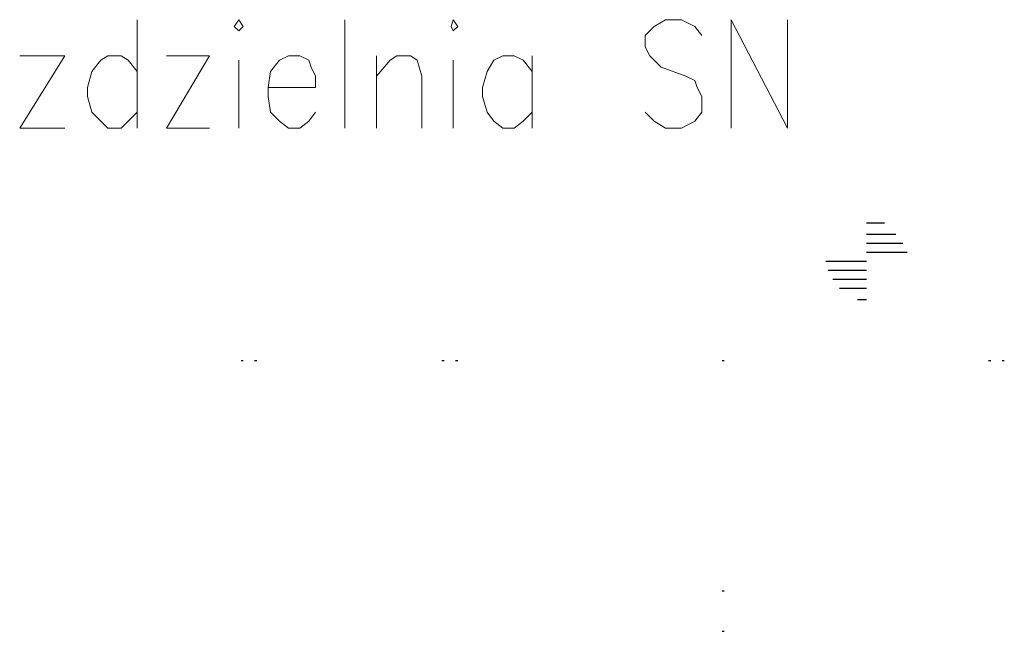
# Model space of a CAD drawing. Header units: millimetres. Extents: x 46 to 491, y -41 to 547.
# Tile 54 of 140: x 129 to 148, y 140 to 151. Entities that reach past the tile are written whole.
import ezdxf

# ---------------------------------------------------------------- set-up
doc = ezdxf.new("R2010")
doc.units = ezdxf.units.MM
doc.header["$LTSCALE"] = 10
doc.layers.add('xref', color=252, linetype='Continuous')

# ---------------------------------------------------------------- blocks, each defined once
blk = doc.blocks.new('stacja')
at = {"color": 4, "lineweight": 0}
for points in [[(79.163334, 100.584), (79.248, 100.499333), (79.332667, 100.584), (79.248, 100.711)], [(83.227334, 100.584), (83.269667, 100.499333), (83.354334, 100.584), (83.269667, 100.711)]]:
    blk.add_lwpolyline(points, close=True, dxfattribs=at)
for points in [[(87.926334, 100.414666), (87.799334, 100.584), (87.545334, 100.711), (87.249, 100.711), (87.037334, 100.584), (86.868, 100.414666), (86.868, 100.203), (86.952667, 100.033666), (87.037334, 99.949), (87.164334, 99.822), (87.63, 99.652666), (87.799334, 99.568), (87.841667, 99.441), (87.926334, 99.271666), (87.926334, 98.975333), (87.799334, 98.806), (87.545334, 98.679), (87.249, 98.679), (87.037334, 98.806), (86.868, 98.975333)], [(88.476667, 98.679), (88.476667, 100.711), (89.535, 98.679), (89.535, 100.711)], [(75.141667, 98.679), (75.988334, 100.033666), (75.141667, 100.033666)], [(77.343, 99.737333), (77.173667, 99.949), (77.046667, 100.033666), (76.792667, 100.033666), (76.665667, 99.949), (76.496334, 99.737333), (76.411667, 99.441), (76.411667, 99.271666), (76.496334, 98.975333), (76.665667, 98.806), (76.792667, 98.679), (77.046667, 98.679), (77.173667, 98.806), (77.343, 98.975333)], [(77.893334, 98.679), (78.697667, 100.033666), (77.893334, 100.033666)], [(79.248, 99.949), (79.248, 98.679)], [(79.798334, 99.441), (80.687334, 99.441), (80.687334, 99.652666), (80.602667, 99.822), (80.560334, 99.949), (80.391, 100.033666), (80.179334, 100.033666), (80.01, 99.949), (79.840667, 99.737333), (79.798334, 99.441), (79.798334, 99.271666), (79.840667, 98.975333), (80.01, 98.806), (80.179334, 98.679), (80.391, 98.679), (80.560334, 98.806), (80.687334, 98.975333)], [(81.830334, 99.652666), (82.084334, 99.949), (82.211334, 100.033666), (82.465334, 100.033666), (82.592334, 99.949), (82.677, 99.652666), (82.677, 98.679)], [(84.751334, 99.737333), (84.582, 99.949), (84.412667, 100.033666), (84.201, 100.033666), (84.031667, 99.949), (83.904667, 99.737333), (83.82, 99.441), (83.82, 99.271666), (83.904667, 98.975333), (84.031667, 98.806), (84.201, 98.679), (84.412667, 98.679), (84.582, 98.806), (84.751334, 98.975333)], [(77.893334, 98.679), (78.697667, 98.679)]]:
    blk.add_lwpolyline(points, dxfattribs=at)
at = {"color": 9, "lineweight": 25}
blk.add_lwpolyline([(88.307334, 94.318666), (88.349667, 94.318666)], dxfattribs=at)
blk.add_lwpolyline([(88.307334, 94.318666), (88.349667, 94.318666)], dxfattribs=at)
at = {"color": 5, "lineweight": 25}
blk.add_lwpolyline([(88.307334, 94.318666), (88.349667, 94.318666)], dxfattribs=at)
blk.add_lwpolyline([(88.307334, 94.318666), (88.349667, 94.318666)], dxfattribs=at)
at = {"color": 4, "lineweight": 0}
for points in [[(77.343, 100.711), (77.343, 100.711), (77.343, 98.679), (77.343, 98.679)], [(81.237667, 100.711), (81.237667, 100.711), (81.237667, 98.679), (81.237667, 98.679)], [(81.830334, 100.033666), (81.830334, 100.033666), (81.830334, 98.679), (81.830334, 98.679)], [(83.269667, 99.949), (83.269667, 99.949), (83.269667, 98.679), (83.269667, 98.679)], [(84.751334, 100.033666), (84.751334, 100.033666), (84.751334, 98.679), (84.751334, 98.679)], [(75.141667, 98.679), (75.141667, 98.679), (75.988334, 98.679), (75.988334, 98.679)]]:
    blk.add_open_spline(points, degree=3, dxfattribs=at)
at = {"color": 9, "lineweight": 25}
for points in [[(91.016667, 96.901), (91.016667, 96.901), (91.355334, 96.901), (91.355334, 96.901)], [(91.016667, 96.689333), (91.016667, 96.689333), (91.567, 96.689333), (91.567, 96.689333)], [(91.016667, 96.52), (91.016667, 96.52), (91.694, 96.52), (91.694, 96.52)], [(91.016667, 96.350666), (91.016667, 96.350666), (91.778667, 96.350666), (91.778667, 96.350666)], [(90.254667, 96.181333), (90.254667, 96.181333), (91.016667, 96.181333), (91.016667, 96.181333)], [(90.297, 96.012), (90.297, 96.012), (91.016667, 96.012), (91.016667, 96.012)], [(90.381667, 95.842666), (90.381667, 95.842666), (91.016667, 95.842666), (91.016667, 95.842666)], [(90.508667, 95.673333), (90.508667, 95.673333), (91.016667, 95.673333), (91.016667, 95.673333)], [(90.847334, 95.461666), (90.847334, 95.461666), (91.016667, 95.461666), (91.016667, 95.461666)], [(79.544334, 94.318666), (79.544334, 94.318666), (79.586667, 94.318666), (79.586667, 94.318666)], [(83.058, 94.318666), (83.058, 94.318666), (83.100334, 94.318666), (83.100334, 94.318666)], [(88.307334, 94.318666), (88.307334, 94.318666), (88.349667, 94.318666), (88.349667, 94.318666)], [(93.556667, 94.318666), (93.556667, 94.318666), (93.599, 94.318666), (93.599, 94.318666)], [(88.307334, 89.238666), (88.307334, 89.238666), (88.349667, 89.238666), (88.349667, 89.238666)], [(88.307334, 89.238666), (88.307334, 89.238666), (88.349667, 89.238666), (88.349667, 89.238666)]]:
    blk.add_open_spline(points, degree=3, dxfattribs=at)
at = {"color": 5, "lineweight": 25}
for points in [[(79.290334, 94.318666), (79.290334, 94.318666), (79.332667, 94.318666), (79.332667, 94.318666)], [(83.312, 94.318666), (83.312, 94.318666), (83.354334, 94.318666), (83.354334, 94.318666)], [(88.307334, 94.318666), (88.307334, 94.318666), (88.349667, 94.318666), (88.349667, 94.318666)], [(93.302667, 94.318666), (93.302667, 94.318666), (93.345, 94.318666), (93.345, 94.318666)], [(88.307334, 90.000666), (88.307334, 90.000666), (88.349667, 90.000666), (88.349667, 90.000666)], [(88.307334, 90.000666), (88.307334, 90.000666), (88.349667, 90.000666), (88.349667, 90.000666)]]:
    blk.add_open_spline(points, degree=3, dxfattribs=at)

msp = doc.modelspace()

# ---------------------------------------------------------------- block references
at = {"layer": 'xref'}
msp.add_blockref('stacja', (53.992334, 50.410128), dxfattribs=at)

doc.saveas('drawing.dxf')
